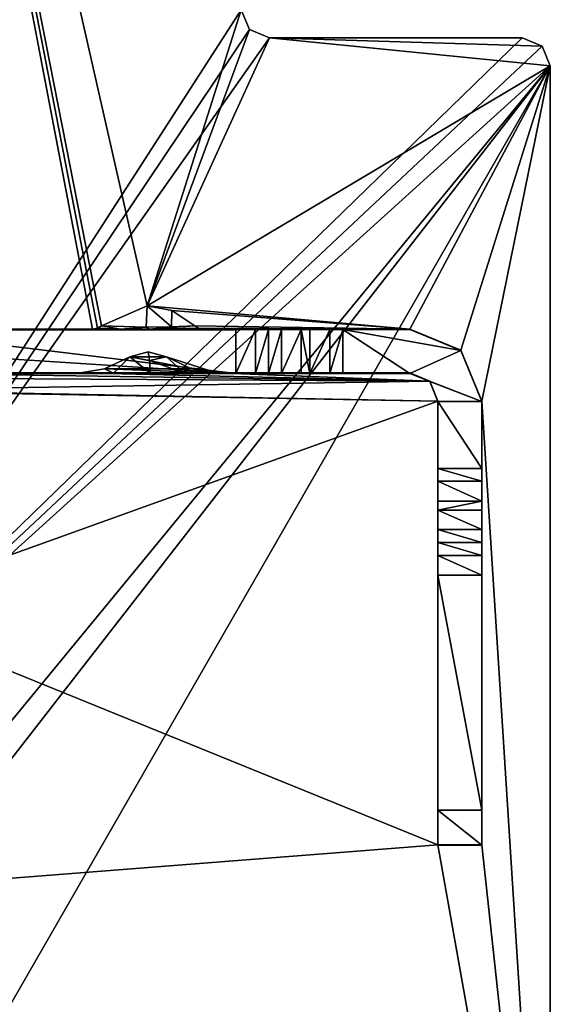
# Model space of a CAD drawing. Header units: millimetres. Extents: x -253 to 253, y -26 to 186.
# Tile 84 of 86: x 236 to 251, y 16 to 45. Entities that reach past the tile are written whole.
import ezdxf

# ---------------------------------------------------------------- set-up
doc = ezdxf.new("R2010")
doc.units = ezdxf.units.MM
doc.header["$LTSCALE"] = 52.148148
for name, color, linetype in [('744', 7, 'CONTINUOUS'), ('772', 7, 'CONTINUOUS'), ('804', 7, 'CONTINUOUS'), ('805', 7, 'CONTINUOUS'), ('806', 7, 'CONTINUOUS'), ('807', 7, 'CONTINUOUS'), ('810', 7, 'CONTINUOUS'), ('814', 7, 'CONTINUOUS'), ('815', 7, 'CONTINUOUS'), ('816', 7, 'CONTINUOUS'), ('817', 7, 'CONTINUOUS'), ('818', 7, 'CONTINUOUS'), ('819', 7, 'CONTINUOUS'), ('820', 7, 'CONTINUOUS'), ('821', 7, 'CONTINUOUS'), ('822', 7, 'CONTINUOUS'), ('823', 7, 'CONTINUOUS'), ('824', 7, 'CONTINUOUS'), ('825', 7, 'CONTINUOUS'), ('826', 7, 'CONTINUOUS'), ('827', 7, 'CONTINUOUS'), ('828', 7, 'CONTINUOUS'), ('829', 7, 'CONTINUOUS'), ('830', 7, 'CONTINUOUS'), ('831', 7, 'CONTINUOUS'), ('832', 7, 'CONTINUOUS'), ('833', 7, 'CONTINUOUS'), ('834', 7, 'CONTINUOUS'), ('835', 7, 'CONTINUOUS'), ('855', 7, 'CONTINUOUS'), ('856', 7, 'CONTINUOUS')]:
    doc.layers.add(name, color=color, linetype=linetype)

msp = doc.modelspace()

# ---------------------------------------------------------------- linework, layer by layer
at = {"layer": '744', "linetype": 'Continuous'}
for points in [[(227.1, 21.819), (241.9, 44.8), (234.499, 72.5), (227.1, 21.819)], [(242.134, 44.234), (241.9, 44.8), (227.1, 21.819), (242.134, 44.234)], [(242.7, 44), (242.134, 44.234), (227.1, 21.819), (242.7, 44)], [(249.9, 44), (242.7, 44), (227.1, 21.819), (249.9, 44)], [(250.466, 43.766), (249.9, 44), (227.1, 21.819), (250.466, 43.766)], [(250.7, 43.2), (250.466, 43.766), (227.1, 21.819), (250.7, 43.2)], [(250.7, 43.2), (227.1, 21.819), (234.501, 23.5), (250.7, 43.2)], [(227.6, 3), (250.7, 3), (250.7, 43.2), (227.6, 3)], [(227.6, 3), (250.7, 43.2), (235, 23), (227.6, 3)], [(235, 23), (250.7, 43.2), (234.501, 23.5), (235, 23)]]:
    msp.add_3dface(points, dxfattribs=at)
at = {"layer": '772', "linetype": 'Continuous'}
for points in [[(228.6, 83.2, -447), (241.9, 44.8, -447), (239.225, 36.359, -447), (228.6, 83.2, -447)], [(231.5, 35.695, -447), (228.6, 83.2, -447), (237.669, 35.695, -447), (231.5, 35.695, -447)], [(237.669, 35.695, -447), (228.6, 83.2, -447), (237.807, 35.72, -447), (237.669, 35.695, -447)], [(237.807, 35.72, -447), (228.6, 83.2, -447), (237.922, 35.791, -447), (237.807, 35.72, -447)], [(237.922, 35.791, -447), (228.6, 83.2, -447), (239.225, 36.359, -447), (237.922, 35.791, -447)], [(241.9, 44.8, -447), (242.134, 44.234, -447), (239.225, 36.359, -447), (241.9, 44.8, -447)], [(242.134, 44.234, -447), (242.7, 44, -447), (239.225, 36.359, -447), (242.134, 44.234, -447)], [(242.7, 44, -447), (250.7, 43.2, -447), (239.225, 36.359, -447), (242.7, 44, -447)], [(250.466, 43.766, -447), (250.7, 43.2, -447), (242.7, 44, -447), (250.466, 43.766, -447)], [(249.9, 44, -447), (250.466, 43.766, -447), (242.7, 44, -447), (249.9, 44, -447)], [(239.225, 36.359, -447), (250.7, 43.2, -447), (246.7, 35.695, -447), (239.225, 36.359, -447)], [(246.7, 35.695, -447), (250.7, 43.2, -447), (248.15, 35.095, -447), (246.7, 35.695, -447)], [(248.15, 35.095, -447), (250.7, 43.2, -447), (248.75, 33.645, -447), (248.15, 35.095, -447)], [(250.7, 43.2, -447), (250.7, 3, -447), (248.75, 33.645, -447), (250.7, 43.2, -447)], [(239.926, 36.223, -447), (239.225, 36.359, -447), (246.7, 35.695, -447), (239.926, 36.223, -447)], [(240.578, 35.791, -447), (239.926, 36.223, -447), (246.7, 35.695, -447), (240.578, 35.791, -447)], [(240.686, 35.723, -447), (240.578, 35.791, -447), (246.7, 35.695, -447), (240.686, 35.723, -447)], [(240.833, 35.695, -447), (240.686, 35.723, -447), (246.7, 35.695, -447), (240.833, 35.695, -447)], [(238.73, 34.901, -447), (240.485, 34.562, -447), (238.009, 34.56, -447), (238.73, 34.901, -447)], [(239.248, 35.049, -447), (239.77, 34.901, -447), (238.73, 34.901, -447), (239.248, 35.049, -447)], [(239.77, 34.901, -447), (240.485, 34.562, -447), (238.73, 34.901, -447), (239.77, 34.901, -447)], [(238.009, 34.56, -447), (241.179, 34.445, -447), (237.321, 34.445, -447), (238.009, 34.56, -447)], [(240.485, 34.562, -447), (241.179, 34.445, -447), (238.009, 34.56, -447), (240.485, 34.562, -447)], [(231.15, 34.302, -447), (247.266, 34.211, -447), (231, 33.955, -447), (231.15, 34.302, -447)], [(231.5, 34.445, -447), (247.266, 34.211, -447), (231.15, 34.302, -447), (231.5, 34.445, -447)], [(237.299, 34.445, -447), (247.266, 34.211, -447), (231.5, 34.445, -447), (237.299, 34.445, -447)], [(237.321, 34.445, -447), (247.266, 34.211, -447), (237.299, 34.445, -447), (237.321, 34.445, -447)], [(241.179, 34.445, -447), (247.266, 34.211, -447), (237.321, 34.445, -447), (241.179, 34.445, -447)], [(241.201, 34.445, -447), (247.266, 34.211, -447), (241.179, 34.445, -447), (241.201, 34.445, -447)], [(246.7, 34.445, -447), (247.266, 34.211, -447), (241.201, 34.445, -447), (246.7, 34.445, -447)], [(247.266, 34.211, -447), (247.5, 33.645, -447), (231, 33.955, -447), (247.266, 34.211, -447)], [(231, 33.955, -447), (247.5, 33.645, -447), (229.75, 33.955, -447), (231, 33.955, -447)], [(229.75, 33.955, -447), (247.5, 33.645, -447), (231, 27.701, -447), (229.75, 33.955, -447)], [(247.5, 33.645, -447), (247.5, 20.995, -447), (231, 27.701, -447), (247.5, 33.645, -447)], [(248.75, 33.645, -447), (250.7, 3, -447), (248.75, 20.995, -447), (248.75, 33.645, -447)], [(231, 27.701, -447), (247.5, 20.995, -447), (231, 19.695, -447), (231, 27.701, -447)], [(247.5, 20.995, -447), (250.7, 3, -447), (231, 19.695, -447), (247.5, 20.995, -447)], [(248.75, 20.995, -447), (250.7, 3, -447), (247.5, 20.995, -447), (248.75, 20.995, -447)], [(250.7, 3, -447), (227.6, 17.538, -447), (229.75, 19.695, -447), (250.7, 3, -447)], [(231, 19.695, -447), (250.7, 3, -447), (229.75, 19.695, -447), (231, 19.695, -447)], [(227.6, 17.538, -447), (250.7, 3, -447), (227.582, 17.404, -447), (227.6, 17.538, -447)], [(227.528, 17.281, -447), (250.7, 3, -447), (227.157, 16.662, -447), (227.528, 17.281, -447)], [(227.582, 17.404, -447), (250.7, 3, -447), (227.528, 17.281, -447), (227.582, 17.404, -447)], [(227.157, 16.662, -447), (250.7, 3, -447), (227.04, 16.39, -447), (227.157, 16.662, -447)]]:
    msp.add_3dface(points, dxfattribs=at)
at = {"layer": '804', "linetype": 'Continuous'}
for points in [[(250.7, 3), (250.7, 3, -447), (250.7, 43.2), (250.7, 3)], [(250.7, 43.2), (250.7, 3, -447), (250.7, 43.2, -447), (250.7, 43.2)]]:
    msp.add_3dface(points, dxfattribs=at)
at = {"layer": '805', "linetype": 'Continuous'}
for points in [[(249.9, 44), (250.466, 43.766), (249.9, 44, -447), (249.9, 44)], [(250.466, 43.766), (250.466, 43.766, -447), (249.9, 44, -447), (250.466, 43.766)], [(250.466, 43.766), (250.7, 43.2), (250.466, 43.766, -447), (250.466, 43.766)], [(250.7, 43.2), (250.7, 43.2, -447), (250.466, 43.766, -447), (250.7, 43.2)]]:
    msp.add_3dface(points, dxfattribs=at)
at = {"layer": '806', "linetype": 'Continuous'}
for points in [[(242.7, 44), (249.9, 44), (249.9, 44, -447), (242.7, 44)], [(242.7, 44), (249.9, 44, -447), (242.7, 44, -447), (242.7, 44)]]:
    msp.add_3dface(points, dxfattribs=at)
at = {"layer": '807', "linetype": 'Continuous'}
for points in [[(241.9, 44.8), (242.134, 44.234), (241.9, 44.8, -447), (241.9, 44.8)], [(242.134, 44.234), (242.134, 44.234, -447), (241.9, 44.8, -447), (242.134, 44.234)], [(242.134, 44.234), (242.7, 44), (242.134, 44.234, -447), (242.134, 44.234)], [(242.7, 44), (242.7, 44, -447), (242.134, 44.234, -447), (242.7, 44)]]:
    msp.add_3dface(points, dxfattribs=at)
at = {"layer": '810', "linetype": 'Continuous'}
for points in [[(231.5, 35.695, -447), (237.669, 35.695, -447), (231.5, 35.679, -450.955), (231.5, 35.695, -447)], [(231.5, 35.679, -450.955), (237.669, 35.695, -447), (238.466, 35.693, -447.684), (231.5, 35.679, -450.955)], [(239.295, 35.692, -447.879), (231.5, 35.679, -450.955), (238.466, 35.693, -447.684), (239.295, 35.692, -447.879)], [(241.75, 35.679, -450.955), (231.5, 35.679, -450.955), (239.295, 35.692, -447.879), (241.75, 35.679, -450.955)], [(240.833, 35.695, -447), (241.75, 35.679, -450.955), (239.295, 35.692, -447.879), (240.833, 35.695, -447)], [(240.833, 35.695, -447), (246.7, 35.695, -447), (243.045, 35.684, -449.876), (240.833, 35.695, -447)], [(241.75, 35.679, -450.955), (240.833, 35.695, -447), (243.045, 35.684, -449.876), (241.75, 35.679, -450.955)], [(242.677, 35.682, -450.33), (241.75, 35.679, -450.955), (243.045, 35.684, -449.876), (242.677, 35.682, -450.33)], [(242.309, 35.68, -450.784), (241.75, 35.679, -450.955), (242.677, 35.682, -450.33), (242.309, 35.68, -450.784)], [(243.045, 35.684, -449.876), (246.7, 35.695, -447), (243.604, 35.684, -449.705), (243.045, 35.684, -449.876)], [(243.604, 35.684, -449.705), (246.7, 35.695, -447), (243.854, 35.684, -449.705), (243.604, 35.684, -449.705)], [(243.854, 35.684, -449.705), (246.7, 35.695, -447), (244.425, 35.684, -449.884), (243.854, 35.684, -449.705)], [(244.425, 35.684, -449.884), (246.7, 35.695, -447), (244.79, 35.682, -450.355), (244.425, 35.684, -449.884)], [(244.79, 35.682, -450.355), (246.7, 35.695, -447), (246.7, 35.682, -450.355), (244.79, 35.682, -450.355)]]:
    msp.add_3dface(points, dxfattribs=at)
at = {"layer": '814', "linetype": 'Continuous'}
for points in [[(237.299, 34.445, -447), (231.5, 34.445, -447), (237.305, 34.445, -447.01), (237.299, 34.445, -447)], [(231.5, 34.445, -447), (231.5, 34.429, -450.95), (241.75, 34.429, -450.95), (231.5, 34.445, -447)], [(237.305, 34.445, -447.01), (231.5, 34.445, -447), (238.267, 34.441, -447.981), (237.305, 34.445, -447.01)], [(238.267, 34.441, -447.981), (231.5, 34.445, -447), (241.75, 34.429, -450.95), (238.267, 34.441, -447.981)], [(239.306, 34.44, -448.262), (238.267, 34.441, -447.981), (241.75, 34.429, -450.95), (239.306, 34.44, -448.262)], [(240.288, 34.441, -447.947), (239.306, 34.44, -448.262), (241.75, 34.429, -450.95), (240.288, 34.441, -447.947)], [(241.195, 34.445, -447.01), (240.288, 34.441, -447.947), (241.75, 34.429, -450.95), (241.195, 34.445, -447.01)], [(241.201, 34.445, -447), (241.195, 34.445, -447.01), (241.75, 34.429, -450.95), (241.201, 34.445, -447)], [(246.7, 34.445, -447), (241.201, 34.445, -447), (246.7, 34.432, -450.35), (246.7, 34.445, -447)], [(246.7, 34.432, -450.35), (241.201, 34.445, -447), (244.424, 34.434, -449.878), (246.7, 34.432, -450.35)], [(244.424, 34.434, -449.878), (241.201, 34.445, -447), (243.854, 34.434, -449.7), (244.424, 34.434, -449.878)], [(243.854, 34.434, -449.7), (241.201, 34.445, -447), (243.604, 34.434, -449.7), (243.854, 34.434, -449.7)], [(243.604, 34.434, -449.7), (241.201, 34.445, -447), (243.045, 34.434, -449.87), (243.604, 34.434, -449.7)], [(243.045, 34.434, -449.87), (241.201, 34.445, -447), (242.677, 34.432, -450.325), (243.045, 34.434, -449.87)], [(242.677, 34.432, -450.325), (241.201, 34.445, -447), (242.309, 34.43, -450.779), (242.677, 34.432, -450.325)], [(242.309, 34.43, -450.779), (241.201, 34.445, -447), (241.75, 34.429, -450.95), (242.309, 34.43, -450.779)], [(244.791, 34.432, -450.35), (246.7, 34.432, -450.35), (244.424, 34.434, -449.878), (244.791, 34.432, -450.35)]]:
    msp.add_3dface(points, dxfattribs=at)
at = {"layer": '815', "linetype": 'Continuous'}
msp.add_3dface([(237.299, 34.445, -447), (237.305, 34.445, -447.01), (237.321, 34.445, -447), (237.299, 34.445, -447)], dxfattribs=at)
at = {"layer": '816', "linetype": 'Continuous'}
for points in [[(238.73, 34.901, -447), (238.009, 34.56, -447), (238.267, 34.441, -447.981), (238.73, 34.901, -447)], [(238.73, 34.901, -447), (238.267, 34.441, -447.981), (239.306, 34.44, -448.262), (238.73, 34.901, -447)], [(238.73, 34.901, -447), (239.306, 34.44, -448.262), (239.29, 34.796, -447.298), (238.73, 34.901, -447)], [(240.288, 34.441, -447.947), (239.77, 34.901, -447), (239.29, 34.796, -447.298), (240.288, 34.441, -447.947)], [(240.485, 34.562, -447), (239.77, 34.901, -447), (241.195, 34.445, -447.01), (240.485, 34.562, -447)], [(239.77, 34.901, -447), (240.288, 34.441, -447.947), (241.195, 34.445, -447.01), (239.77, 34.901, -447)], [(238.009, 34.56, -447), (237.321, 34.445, -447), (238.267, 34.441, -447.981), (238.009, 34.56, -447)], [(239.306, 34.44, -448.262), (240.288, 34.441, -447.947), (239.29, 34.796, -447.298), (239.306, 34.44, -448.262)], [(241.179, 34.445, -447), (240.485, 34.562, -447), (241.195, 34.445, -447.01), (241.179, 34.445, -447)], [(237.305, 34.445, -447.01), (238.267, 34.441, -447.981), (237.321, 34.445, -447), (237.305, 34.445, -447.01)]]:
    msp.add_3dface(points, dxfattribs=at)
at = {"layer": '817', "linetype": 'Continuous'}
for points in [[(239.248, 35.049, -447), (238.73, 34.901, -447), (239.29, 34.796, -447.298), (239.248, 35.049, -447)], [(239.77, 34.901, -447), (239.248, 35.049, -447), (239.29, 34.796, -447.298), (239.77, 34.901, -447)]]:
    msp.add_3dface(points, dxfattribs=at)
at = {"layer": '818', "linetype": 'Continuous'}
msp.add_3dface([(241.201, 34.445, -447), (241.179, 34.445, -447), (241.195, 34.445, -447.01), (241.201, 34.445, -447)], dxfattribs=at)
at = {"layer": '819', "linetype": 'Continuous'}
for points in [[(247.266, 34.211, -447), (246.7, 34.445, -447), (247.266, 34.197, -450.349), (247.266, 34.211, -447)], [(246.7, 34.445, -447), (246.7, 34.432, -450.35), (247.266, 34.197, -450.349), (246.7, 34.445, -447)], [(247.5, 33.645, -447), (247.266, 34.211, -447), (247.5, 33.632, -450.346), (247.5, 33.645, -447)], [(247.5, 33.632, -450.346), (247.266, 34.211, -447), (247.266, 34.197, -450.349), (247.5, 33.632, -450.346)]]:
    msp.add_3dface(points, dxfattribs=at)
at = {"layer": '820', "linetype": 'Continuous'}
for points in [[(247.5, 20.995, -447), (247.5, 33.645, -447), (247.5, 20.983, -449.895), (247.5, 20.995, -447)], [(247.5, 33.645, -447), (247.5, 33.632, -450.346), (247.5, 31.722, -450.339), (247.5, 33.645, -447)], [(247.5, 20.983, -449.895), (247.5, 33.645, -447), (247.5, 21.979, -450.899), (247.5, 20.983, -449.895)], [(247.5, 21.979, -450.899), (247.5, 33.645, -447), (247.5, 29.979, -449.852), (247.5, 21.979, -450.899)], [(247.5, 29.979, -449.852), (247.5, 33.645, -447), (247.5, 30.538, -449.684), (247.5, 29.979, -449.852)], [(247.5, 30.538, -449.684), (247.5, 33.645, -447), (247.5, 30.788, -449.685), (247.5, 30.538, -449.684)], [(247.5, 30.788, -449.685), (247.5, 33.645, -447), (247.5, 31.359, -449.866), (247.5, 30.788, -449.685)], [(247.5, 31.359, -449.866), (247.5, 33.645, -447), (247.5, 31.722, -450.339), (247.5, 31.359, -449.866)], [(247.5, 28.679, -450.926), (247.5, 21.979, -450.899), (247.5, 29.979, -449.852), (247.5, 28.679, -450.926)], [(247.5, 29.609, -450.305), (247.5, 28.679, -450.926), (247.5, 29.979, -449.852), (247.5, 29.609, -450.305)], [(247.5, 29.239, -450.758), (247.5, 28.679, -450.926), (247.5, 29.609, -450.305), (247.5, 29.239, -450.758)]]:
    msp.add_3dface(points, dxfattribs=at)
at = {"layer": '821', "linetype": 'Continuous'}
for points in [[(248.75, 20.995, -447), (247.5, 20.995, -447), (247.5, 20.983, -449.895), (248.75, 20.995, -447)], [(248.75, 20.995, -447), (247.5, 20.983, -449.895), (248.75, 20.983, -449.895), (248.75, 20.995, -447)]]:
    msp.add_3dface(points, dxfattribs=at)
at = {"layer": '822', "linetype": 'Continuous'}
for points in [[(248.75, 33.645, -447), (248.75, 20.995, -447), (248.75, 33.632, -450.346), (248.75, 33.645, -447)], [(248.75, 33.632, -450.346), (248.75, 20.995, -447), (248.75, 30.788, -449.685), (248.75, 33.632, -450.346)], [(248.75, 31.723, -450.339), (248.75, 33.632, -450.346), (248.75, 31.358, -449.866), (248.75, 31.723, -450.339)], [(248.75, 31.358, -449.866), (248.75, 33.632, -450.346), (248.75, 30.788, -449.685), (248.75, 31.358, -449.866)], [(248.75, 30.788, -449.685), (248.75, 20.995, -447), (248.75, 30.538, -449.684), (248.75, 30.788, -449.685)], [(248.75, 30.538, -449.684), (248.75, 20.995, -447), (248.75, 29.979, -449.852), (248.75, 30.538, -449.684)], [(248.75, 29.979, -449.852), (248.75, 20.995, -447), (248.75, 29.609, -450.305), (248.75, 29.979, -449.852)], [(248.75, 29.609, -450.305), (248.75, 20.995, -447), (248.75, 29.239, -450.758), (248.75, 29.609, -450.305)], [(248.75, 29.239, -450.758), (248.75, 20.995, -447), (248.75, 28.679, -450.926), (248.75, 29.239, -450.758)], [(248.75, 28.679, -450.926), (248.75, 20.995, -447), (248.75, 21.979, -450.899), (248.75, 28.679, -450.926)], [(248.75, 20.995, -447), (248.75, 20.983, -449.895), (248.75, 21.979, -450.899), (248.75, 20.995, -447)]]:
    msp.add_3dface(points, dxfattribs=at)
at = {"layer": '823', "linetype": 'Continuous'}
for points in [[(246.7, 35.695, -447), (248.15, 35.095, -447), (246.7, 35.682, -450.355), (246.7, 35.695, -447)], [(246.7, 35.682, -450.355), (248.15, 35.095, -447), (248.15, 35.081, -450.352), (246.7, 35.682, -450.355)], [(248.15, 35.095, -447), (248.75, 33.645, -447), (248.15, 35.081, -450.352), (248.15, 35.095, -447)], [(248.75, 33.645, -447), (248.75, 33.632, -450.346), (248.15, 35.081, -450.352), (248.75, 33.645, -447)]]:
    msp.add_3dface(points, dxfattribs=at)
at = {"layer": '824', "linetype": 'Continuous'}
for points in [[(244.79, 35.682, -450.355), (246.7, 35.682, -450.355), (248.15, 35.081, -450.352), (244.79, 35.682, -450.355)], [(244.79, 35.682, -450.355), (246.7, 34.432, -450.35), (244.791, 34.432, -450.35), (244.79, 35.682, -450.355)], [(246.7, 34.432, -450.35), (244.79, 35.682, -450.355), (248.15, 35.081, -450.352), (246.7, 34.432, -450.35)], [(248.75, 33.632, -450.346), (246.7, 34.432, -450.35), (248.15, 35.081, -450.352), (248.75, 33.632, -450.346)], [(247.266, 34.197, -450.349), (246.7, 34.432, -450.35), (248.75, 33.632, -450.346), (247.266, 34.197, -450.349)], [(247.5, 33.632, -450.346), (247.266, 34.197, -450.349), (248.75, 33.632, -450.346), (247.5, 33.632, -450.346)], [(247.5, 31.722, -450.339), (247.5, 33.632, -450.346), (248.75, 31.723, -450.339), (247.5, 31.722, -450.339)], [(247.5, 33.632, -450.346), (248.75, 33.632, -450.346), (248.75, 31.723, -450.339), (247.5, 33.632, -450.346)]]:
    msp.add_3dface(points, dxfattribs=at)
at = {"layer": '825', "linetype": 'Continuous'}
for points in [[(247.5, 31.722, -450.339), (248.75, 31.723, -450.339), (248.75, 31.358, -449.866), (247.5, 31.722, -450.339)], [(247.5, 31.359, -449.866), (247.5, 31.722, -450.339), (248.75, 31.358, -449.866), (247.5, 31.359, -449.866)], [(247.5, 30.788, -449.685), (247.5, 31.359, -449.866), (248.75, 30.788, -449.685), (247.5, 30.788, -449.685)], [(247.5, 31.359, -449.866), (248.75, 31.358, -449.866), (248.75, 30.788, -449.685), (247.5, 31.359, -449.866)]]:
    msp.add_3dface(points, dxfattribs=at)
at = {"layer": '826', "linetype": 'Continuous'}
for points in [[(247.5, 30.538, -449.684), (247.5, 30.788, -449.685), (248.75, 30.788, -449.685), (247.5, 30.538, -449.684)], [(247.5, 30.538, -449.684), (248.75, 30.788, -449.685), (248.75, 30.538, -449.684), (247.5, 30.538, -449.684)]]:
    msp.add_3dface(points, dxfattribs=at)
at = {"layer": '827', "linetype": 'Continuous'}
for points in [[(247.5, 29.979, -449.852), (247.5, 30.538, -449.684), (248.75, 29.979, -449.852), (247.5, 29.979, -449.852)], [(247.5, 30.538, -449.684), (248.75, 30.538, -449.684), (248.75, 29.979, -449.852), (247.5, 30.538, -449.684)], [(247.5, 29.609, -450.305), (247.5, 29.979, -449.852), (248.75, 29.609, -450.305), (247.5, 29.609, -450.305)], [(247.5, 29.979, -449.852), (248.75, 29.979, -449.852), (248.75, 29.609, -450.305), (247.5, 29.979, -449.852)]]:
    msp.add_3dface(points, dxfattribs=at)
at = {"layer": '828', "linetype": 'Continuous'}
for points in [[(247.5, 29.239, -450.758), (247.5, 29.609, -450.305), (248.75, 29.239, -450.758), (247.5, 29.239, -450.758)], [(247.5, 29.609, -450.305), (248.75, 29.609, -450.305), (248.75, 29.239, -450.758), (247.5, 29.609, -450.305)], [(247.5, 28.679, -450.926), (247.5, 29.239, -450.758), (248.75, 28.679, -450.926), (247.5, 28.679, -450.926)], [(247.5, 29.239, -450.758), (248.75, 29.239, -450.758), (248.75, 28.679, -450.926), (247.5, 29.239, -450.758)]]:
    msp.add_3dface(points, dxfattribs=at)
at = {"layer": '829', "linetype": 'Continuous'}
for points in [[(247.5, 21.979, -450.899), (247.5, 28.679, -450.926), (248.75, 21.979, -450.899), (247.5, 21.979, -450.899)], [(247.5, 28.679, -450.926), (248.75, 28.679, -450.926), (248.75, 21.979, -450.899), (247.5, 28.679, -450.926)]]:
    msp.add_3dface(points, dxfattribs=at)
at = {"layer": '830', "linetype": 'Continuous'}
for points in [[(247.5, 20.983, -449.895), (247.5, 21.979, -450.899), (248.75, 20.983, -449.895), (247.5, 20.983, -449.895)], [(248.75, 20.983, -449.895), (247.5, 21.979, -450.899), (248.75, 21.979, -450.899), (248.75, 20.983, -449.895)]]:
    msp.add_3dface(points, dxfattribs=at)
at = {"layer": '831', "linetype": 'Continuous'}
for points in [[(243.854, 35.684, -449.705), (244.425, 35.684, -449.884), (243.854, 34.434, -449.7), (243.854, 35.684, -449.705)], [(244.425, 35.684, -449.884), (244.424, 34.434, -449.878), (243.854, 34.434, -449.7), (244.425, 35.684, -449.884)], [(244.425, 35.684, -449.884), (244.79, 35.682, -450.355), (244.424, 34.434, -449.878), (244.425, 35.684, -449.884)], [(244.79, 35.682, -450.355), (244.791, 34.432, -450.35), (244.424, 34.434, -449.878), (244.79, 35.682, -450.355)]]:
    msp.add_3dface(points, dxfattribs=at)
at = {"layer": '832', "linetype": 'Continuous'}
for points in [[(243.604, 35.684, -449.705), (243.854, 35.684, -449.705), (243.854, 34.434, -449.7), (243.604, 35.684, -449.705)], [(243.604, 35.684, -449.705), (243.854, 34.434, -449.7), (243.604, 34.434, -449.7), (243.604, 35.684, -449.705)]]:
    msp.add_3dface(points, dxfattribs=at)
at = {"layer": '833', "linetype": 'Continuous'}
for points in [[(242.677, 35.682, -450.33), (243.045, 35.684, -449.876), (242.677, 34.432, -450.325), (242.677, 35.682, -450.33)], [(243.045, 35.684, -449.876), (243.045, 34.434, -449.87), (242.677, 34.432, -450.325), (243.045, 35.684, -449.876)], [(243.045, 35.684, -449.876), (243.604, 35.684, -449.705), (243.045, 34.434, -449.87), (243.045, 35.684, -449.876)], [(243.604, 35.684, -449.705), (243.604, 34.434, -449.7), (243.045, 34.434, -449.87), (243.604, 35.684, -449.705)]]:
    msp.add_3dface(points, dxfattribs=at)
at = {"layer": '834', "linetype": 'Continuous'}
for points in [[(241.75, 35.679, -450.955), (242.309, 35.68, -450.784), (241.75, 34.429, -450.95), (241.75, 35.679, -450.955)], [(242.309, 35.68, -450.784), (242.309, 34.43, -450.779), (241.75, 34.429, -450.95), (242.309, 35.68, -450.784)], [(242.309, 35.68, -450.784), (242.677, 35.682, -450.33), (242.309, 34.43, -450.779), (242.309, 35.68, -450.784)], [(242.677, 35.682, -450.33), (242.677, 34.432, -450.325), (242.309, 34.43, -450.779), (242.677, 35.682, -450.33)]]:
    msp.add_3dface(points, dxfattribs=at)
at = {"layer": '835', "linetype": 'Continuous'}
for points in [[(230.263, 35.167, -450.953), (231.5, 35.679, -450.955), (241.75, 34.429, -450.95), (230.263, 35.167, -450.953)], [(231.5, 35.679, -450.955), (241.75, 35.679, -450.955), (241.75, 34.429, -450.95), (231.5, 35.679, -450.955)], [(231.5, 34.429, -450.95), (230.263, 35.167, -450.953), (241.75, 34.429, -450.95), (231.5, 34.429, -450.95)]]:
    msp.add_3dface(points, dxfattribs=at)
at = {"layer": '855', "linetype": 'Continuous'}
for points in [[(237.669, 35.695, -447), (237.807, 35.72, -447), (238.466, 35.693, -447.684), (237.669, 35.695, -447)], [(237.807, 35.72, -447), (237.922, 35.791, -447), (238.466, 35.693, -447.684), (237.807, 35.72, -447)], [(238.466, 35.693, -447.684), (237.922, 35.791, -447), (239.196, 35.751, -447.718), (238.466, 35.693, -447.684)], [(239.295, 35.692, -447.879), (238.466, 35.693, -447.684), (239.196, 35.751, -447.718), (239.295, 35.692, -447.879)], [(239.916, 35.76, -447.552), (239.295, 35.692, -447.879), (239.196, 35.751, -447.718), (239.916, 35.76, -447.552)], [(240.578, 35.791, -447), (240.686, 35.723, -447), (239.295, 35.692, -447.879), (240.578, 35.791, -447)], [(240.578, 35.791, -447), (239.295, 35.692, -447.879), (239.916, 35.76, -447.552), (240.578, 35.791, -447)], [(240.686, 35.723, -447), (240.833, 35.695, -447), (239.295, 35.692, -447.879), (240.686, 35.723, -447)]]:
    msp.add_3dface(points, dxfattribs=at)
at = {"layer": '856', "linetype": 'Continuous'}
for points in [[(237.922, 35.791, -447), (239.225, 36.359, -447), (239.196, 35.751, -447.718), (237.922, 35.791, -447)], [(239.225, 36.359, -447), (239.916, 35.76, -447.552), (239.196, 35.751, -447.718), (239.225, 36.359, -447)], [(239.225, 36.359, -447), (239.926, 36.223, -447), (239.916, 35.76, -447.552), (239.225, 36.359, -447)], [(239.926, 36.223, -447), (240.578, 35.791, -447), (239.916, 35.76, -447.552), (239.926, 36.223, -447)]]:
    msp.add_3dface(points, dxfattribs=at)

doc.saveas('drawing.dxf')
